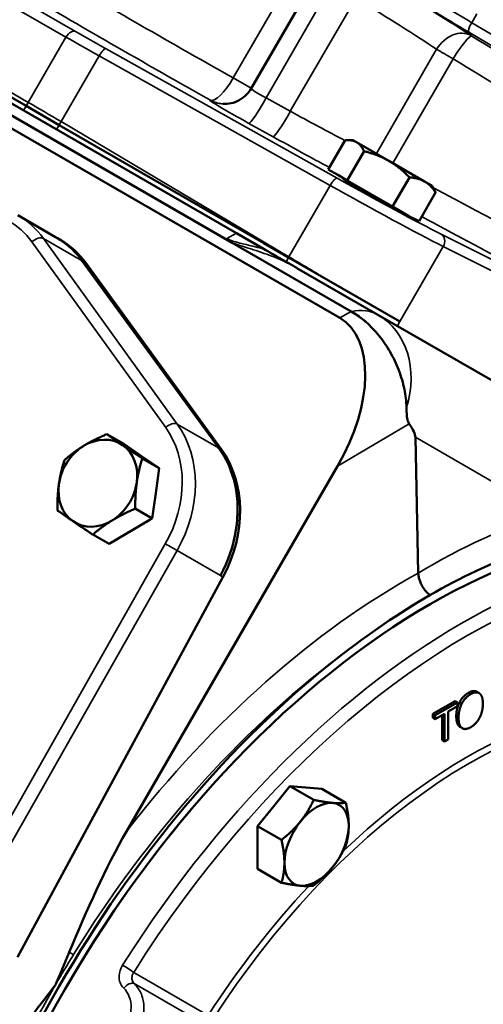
# Model space of a CAD drawing. Header units: inches. Extents: x 1 to 271, y 5 to 171.
# Tile 172 of 256: x 200.27 to 203.14, y 91.23 to 97.32. Entities that reach past the tile are written whole.
import ezdxf

# ---------------------------------------------------------------- set-up
doc = ezdxf.new("R2010")
doc.units = ezdxf.units.IN
doc.header["$LTSCALE"] = 8
doc.header["$MEASUREMENT"] = 0
doc.layers.add('Visible (ANSI)', color=7, linetype='Continuous', lineweight=50)
doc.layers.add('Visible Narrow (ANSI)', color=7, linetype='Continuous', lineweight=35)

msp = doc.modelspace()

# ---------------------------------------------------------------- linework, layer by layer
at = {"layer": 'Visible (ANSI)'}
for p, q in [((201.6115, 95.9979), (197.8142, 98.1902)), ((197.8602, 98.1995), (200.3119, 96.784)), ((197.5542, 98.1845), (202.2497, 95.4736)), ((197.7046, 98.1783), (201.5838, 95.9386)), ((202.1053, 97.5906), (201.7017, 96.8916)), ((200.5159, 96.6662), (200.3119, 96.784)), ((200.5159, 96.6662), (201.7793, 95.9368)), ((202.1776, 96.3914), (202.282, 96.5722)), ((202.331, 96.5729), (202.2982, 96.5729)), ((202.3533, 96.56), (202.331, 96.5729)), ((202.552, 96.4453), (202.3533, 96.56)), ((202.2952, 96.3235), (202.3996, 96.5043)), ((202.7731, 96.3177), (202.552, 96.4453)), ((202.2364, 96.3575), (202.1776, 96.3914)), ((202.2952, 96.3235), (202.2364, 96.3575)), ((202.4351, 96.2427), (202.2952, 96.3235)), ((202.575, 96.162), (202.6794, 96.3428)), ((202.8177, 96.2919), (202.7731, 96.3177)), ((202.575, 96.162), (202.4351, 96.2427)), ((202.7394, 96.072), (202.8416, 96.2491)), ((202.8177, 96.2919), (202.8341, 96.2635)), ((202.44, 96.2226), (202.44, 96.2226)), ((202.5168, 96.1807), (202.5168, 96.1807)), ((202.6561, 96.1151), (202.575, 96.162)), ((200.4942, 95.9738), (200.2611, 96.1084)), ((200.3056, 96.0794), (200.3055, 96.0795)), ((202.6759, 96.1037), (202.6561, 96.1151)), ((202.7394, 96.072), (202.6759, 96.1037)), ((201.6115, 95.9979), (201.7824, 95.8992)), ((200.5068, 95.9666), (200.4942, 95.9738)), ((200.5223, 95.9576), (200.5068, 95.9666)), ((201.5838, 95.9386), (202.3188, 95.5143)), ((201.9331, 95.848), (201.7793, 95.9368)), ((201.7825, 95.8992), (201.7824, 95.8992)), ((201.4117, 94.7946), (200.6655, 95.8227)), ((200.681, 95.8137), (201.5182, 94.6604)), ((202.1793, 95.7059), (201.9331, 95.848)), ((202.4845, 95.4938), (201.9849, 95.7823)), ((202.6211, 95.4508), (202.1793, 95.7059)), ((203.5317, 94.8892), (202.4845, 95.4938)), ((200.9154, 94.6951), (200.811, 94.7554)), ((202.7166, 94.7358), (202.7344, 93.8962)), ((200.9154, 94.6951), (201.0248, 94.6201)), ((201.0248, 94.6201), (201.1341, 94.5451)), ((201.1341, 94.5451), (201.0297, 94.6054)), ((202.2357, 94.5577), (200.9318, 92.2991)), ((201.1341, 94.5451), (201.1124, 94.3898)), ((201.1124, 94.3898), (201.0907, 94.2345)), ((201.0907, 94.2345), (200.9863, 94.2948)), ((201.0907, 94.2345), (201.0723, 94.2232)), ((201.0723, 94.2232), (200.8242, 94.0764)), ((200.8242, 94.0764), (200.7242, 94.1342)), ((201.5275, 93.8714), (200.2586, 91.5213)), ((203.096, 93.1628), (203.1101, 93.1547)), ((202.825, 93.0255), (202.9614, 93.1042)), ((202.9755, 93.0961), (202.8391, 93.0173)), ((202.9186, 93.04), (202.9755, 93.0729)), ((202.9614, 93.1042), (202.9755, 93.0961)), ((202.9755, 93.0729), (202.9755, 93.0961)), ((202.9893, 93.0979), (203.0035, 93.0898)), ((202.825, 93.0023), (202.825, 93.0255)), ((202.825, 93.0255), (202.8391, 93.0173)), ((202.8391, 92.9941), (202.8961, 93.027)), ((202.8391, 93.0173), (202.8391, 92.9941)), ((202.8819, 92.8624), (202.8819, 93.0188)), ((202.8961, 93.027), (202.8961, 92.8542)), ((202.9186, 92.8672), (202.9186, 93.04)), ((202.825, 93.0023), (202.8391, 92.9941)), ((202.9922, 92.9448), (203.0064, 92.9367)), ((202.8819, 92.8624), (202.8961, 92.8542)), ((202.8961, 92.8542), (202.9186, 92.8672)), ((201.8413, 92.4561), (201.9407, 92.5797)), ((201.9407, 92.5797), (202.0883, 92.4945)), ((201.9407, 92.5797), (202.04, 92.5709)), ((202.04, 92.5709), (202.1394, 92.562)), ((202.1394, 92.562), (202.287, 92.4768)), ((201.742, 92.3325), (201.8413, 92.4561)), ((201.742, 92.3325), (201.8896, 92.2473)), ((201.742, 92.2001), (201.742, 92.3325)), ((201.742, 92.0676), (201.742, 92.2001)), ((201.742, 92.0676), (201.8896, 91.9824)), ((200.9888, 91.3489), (200.9888, 91.3489))]:
    msp.add_line(p, q, dxfattribs=at)
msp.add_arc((202.2484, 96.3159), 0.03, 24.61683, 60, dxfattribs=at)
for centre, major_axis, ratio, start_param, end_param in [((201.5379, 96.9868), (-0.0084, -0.1898), 0.99794, 0, 0.00191), ((200.1318, 95.317), (0.375, 0.6495), 0.816497, 5.934119, 6.283185), ((200.1473, 95.3081), (0.375, 0.6495), 0.816497, 5.934119, 6.283185), ((201.9738, 95.9886), (-0.4313, 0.0005), 0.273258, 0.20096, 0.441233), ((200.2467, 95.4624), (0.1056, 0.5585), 0.923125, 5.569829, 5.618782), ((201.595, 94.3438), (-4.958, 6.831), 0.013819, 4.768393, 4.920305), ((202.3185, 95.057), (-0.2799, 0.4851), 0.57783, 5.259473, 5.497697), ((201.829, 94.7683), (0.4252, 0.7026), 0.556844, 4.749395, 6.294665), ((201.595, 94.3438), (-4.958, 6.831), 0.013819, 4.750046, 4.768393), ((194.2979, 99.5738), (8.4141, -4.8579), 0.057638, 0.034907, 0.128992), ((200.7551, 94.452), (0.1405, 0.2434), 0.816497, 6.219933, 7.26713), ((200.7551, 94.452), (-0.1405, -0.2434), 0.816497, 4.125538, 5.172735), ((200.7551, 94.452), (0.1405, 0.2434), 0.816497, 5.172735, 6.219933), ((201.1173, 94.2647), (0.0839, 0.5937), 0.831476, 5.131786, 5.573147), ((200.9844, 94.1548), (0.375, 0.6495), 0.816497, 4.747296, 5.934119), ((202.8069, 90.02), (-2.2558, -3.9071), 0.57735, 3.141593, 6.283185), ((200.7551, 94.452), (-0.1405, -0.2434), 0.816497, 5.172735, 6.219933), ((200.7551, 94.452), (0.1405, 0.2434), 0.816497, 4.125538, 5.172735), ((200.969, 94.1639), (0.375, 0.6495), 0.816497, 4.747296, 5.551786), ((200.7551, 94.452), (-0.1405, -0.2434), 0.816497, 6.219933, 7.26713), ((202.8353, 90.8905), (2.2929, 3.0373), 0.574134, 0.733157, 0.930704), ((202.7388, 90.8442), (2.3027, 3.1122), 0.55092, 0.907322, 1.105319), ((202.8062, 90.0196), (2.29, 3.9664), 0.57735, 0.961042, 2.180551), ((201.9407, 92.3148), (0.1405, 0.2434), 0.57735, 0.258597, 0.265002), ((202.106, 92.2193), (0.1405, 0.2434), 0.57735, 0.261799, 1.308997), ((202.106, 92.2193), (0.1405, 0.2434), 0.57735, 5.497787, 6.544985), ((201.9407, 92.3148), (0.1405, 0.2434), 0.57735, 1.30281, 1.315184), ((202.106, 92.2193), (-0.1405, -0.2434), 0.57735, 4.45059, 5.497787), ((202.106, 92.2193), (0.1405, 0.2434), 0.57735, 4.45059, 5.497787), ((201.9407, 92.3148), (0.1405, 0.2434), 0.57735, 2.350901, 2.361488), ((202.106, 92.2193), (-0.1405, -0.2434), 0.57735, 5.497787, 6.544985), ((202.106, 92.2193), (-0.1405, -0.2434), 0.57735, 0.261799, 1.308997)]:
    msp.add_ellipse(centre, major_axis=major_axis, ratio=ratio, start_param=start_param, end_param=end_param, dxfattribs=at)
for points, degree, knots in [([(201.5299, 96.7971), (201.5457, 96.7964), (201.562, 96.7977), (201.5953, 96.8049), (201.6124, 96.8113), (201.6457, 96.8295), (201.662, 96.842), (201.6856, 96.8672), (201.6944, 96.879), (201.7017, 96.8915)], 3, [0, 0, 0, 0, 0.1236957, 0.1236957, 0.2606577, 0.2606577, 0.4135696, 0.4135696, 0.5240592, 0.5240592, 0.5240592, 0.5240592]), ([(202.633, 96.1285), (202.633, 96.1285), (202.6329, 96.1286), (202.6326, 96.1287), (202.6325, 96.1288), (202.632, 96.1291), (202.6315, 96.1293), (202.6303, 96.13), (202.6295, 96.1303), (202.628, 96.1311), (202.6273, 96.1315), (202.6251, 96.1326), (202.6236, 96.1333), (202.6181, 96.1361), (202.6135, 96.1384), (202.6039, 96.1434), (202.5988, 96.146), (202.5856, 96.1528), (202.5757, 96.1579), (202.5546, 96.169), (202.5434, 96.175), (202.5247, 96.185), (202.5157, 96.1899), (202.4973, 96.1998), (202.4879, 96.2049), (202.4731, 96.213), (202.4663, 96.2168), (202.4527, 96.2242), (202.4459, 96.228), (202.4247, 96.2397), (202.4087, 96.2487), (202.3782, 96.2659), (202.3638, 96.2741), (202.3516, 96.2811), (202.3395, 96.2882), (202.3274, 96.2952), (202.3068, 96.3075), (202.2983, 96.3127), (202.2896, 96.3182), (202.2871, 96.3198), (202.2829, 96.3226), (202.2812, 96.3238), (202.2781, 96.3261), (202.2767, 96.3272), (202.2759, 96.3281), (202.2758, 96.3282), (202.2757, 96.3284)], 3, [-0.874562, -0.874562, -0.874562, -0.874562, -0.873661, -0.873661, -0.872637, -0.872637, -0.868888, -0.868888, -0.860159, -0.860159, -0.851429, -0.851429, -0.833971, -0.833971, -0.77745, -0.77745, -0.720929, -0.720929, -0.621023, -0.621023, -0.521117, -0.521117, -0.445675, -0.445675, -0.370233, -0.370233, -0.316371, -0.316371, -0.262509, -0.262509, -0.131254, -0.131254, 0, 0, 0, 0.131254, 0.131254, 0.262509, 0.262509, 0.316371, 0.316371, 0.370233, 0.370233, 0.445675, 0.445675, 0.467246, 0.467246, 0.467246, 0.467246]), ([(201.9849, 95.7823), (201.9846, 95.7825), (201.9843, 95.7826), (201.9507, 95.8021), (201.9169, 95.8216), (201.8501, 95.8601), (201.8113, 95.8826), (201.7824, 95.8992)], 3, [-0.0022619, -0.0022619, -0.0022619, -0.0022619, 0, 0, 0.2942004, 0.2942004, 0.5906702, 0.5906702, 0.5906702, 0.5906702]), ([(202.3209, 95.5131), (202.3466, 95.4987), (202.3723, 95.481), (202.4024, 95.4561), (202.4073, 95.4518), (202.4123, 95.4474)], 3, [2.232571, 2.232571, 2.232571, 2.232571, 2.5014923, 2.5014923, 2.5550952, 2.5550952, 2.5550952, 2.5550952]), ([(202.4123, 95.4474), (202.439, 95.4239), (202.4653, 95.3964), (202.5154, 95.3347), (202.539, 95.3004), (202.5808, 95.2275), (202.5991, 95.189), (202.6289, 95.1108), (202.6405, 95.071), (202.6556, 94.9967), (202.6605, 94.9579), (202.6614, 94.9197)], 3, [-6.617262, -6.617262, -6.617262, -6.617262, -6.316217, -6.316217, -6.009058, -6.009058, -5.701899, -5.701899, -5.394741, -5.394741, -5.113561, -5.113561, -5.113561, -5.113561]), ([(202.6614, 94.9197), (202.6615, 94.9181), (202.6615, 94.9166), (202.6621, 94.8917), (202.6627, 94.8666), (202.669, 94.8365), (202.6722, 94.8277), (202.6771, 94.8201), (202.6776, 94.8193), (202.6781, 94.8186)], 3, [7.1336179, 7.1336179, 7.1336179, 7.1336179, 7.1460469, 7.1460469, 7.333631, 7.333631, 7.427423, 7.427423, 7.4378355, 7.4378355, 7.4378355, 7.4378355]), ([(202.8062, 93.7604), (202.7999, 93.7652), (202.7938, 93.7707), (202.788, 93.7768), (202.782, 93.783), (202.7763, 93.7898), (202.7672, 93.8022), (202.7636, 93.8076), (202.7579, 93.8171), (202.7557, 93.8212), (202.7496, 93.8333), (202.7461, 93.8416), (202.7427, 93.8516), (202.7421, 93.8533), (202.739, 93.8633), (202.7371, 93.8715), (202.735, 93.8852), (202.7345, 93.8908), (202.7344, 93.8962)], 3, [0.0465513, 0.0465513, 0.0465513, 0.0465513, 0.1148129, 0.1148129, 0.1148129, 0.1844821, 0.1844821, 0.2339077, 0.2339077, 0.2693552, 0.2693552, 0.3386251, 0.3386251, 0.3529634, 0.3529634, 0.4222476, 0.4222476, 0.4719995, 0.4719995, 0.4719995, 0.4719995]), ([(203.0439, 93.156), (203.0613, 93.166), (203.0871, 93.1679), (203.096, 93.1628)], 2, [0, 0, 0, 1, 1.863636, 1.863636, 1.863636]), ([(200.5781, 91.553), (200.5643, 91.5202), (200.5507, 91.4875), (200.5231, 91.4213), (200.5092, 91.3878), (200.4954, 91.3543), (200.4953, 91.3541), (200.4952, 91.3539)], 3, [-0.5464072, -0.5464072, -0.5464072, -0.5464072, -0.2754789, -0.2754789, 0, 0, 0.0017883, 0.0017883, 0.0017883, 0.0017883]), ([(200.4952, 91.3539), (200.495, 91.3537), (200.4949, 91.3535), (200.4728, 91.3248), (200.4507, 91.2959), (200.4072, 91.239), (200.3857, 91.2108), (200.3642, 91.1825)], 3, [-0.5502779, -0.5502779, -0.5502779, -0.5502779, -0.5484829, -0.5484829, -0.2719574, -0.2719574, 0, 0, 0, 0]), ([(202.961, 87.2218), (203.0893, 87.1548), (203.236, 87.1219), (203.5541, 87.1254), (203.7262, 87.1641), (204.0794, 87.3104), (204.2607, 87.4198), (204.6115, 87.6975), (204.781, 87.866), (205.0911, 88.2441), (205.2317, 88.4538), (205.4702, 88.8933), (205.5682, 89.1232), (205.7117, 89.5806), (205.7572, 89.8082), (205.7904, 90.2387), (205.778, 90.4416), (205.6947, 90.8014), (205.6241, 90.9586), (205.4638, 91.1652), (205.3902, 91.233), (205.3073, 91.2857)], 3, [2.38089, 2.38089, 2.38089, 2.38089, 2.685616, 2.685616, 3.001361, 3.001361, 3.32507, 3.32507, 3.649237, 3.649237, 3.972684, 3.972684, 4.295897, 4.295897, 4.619519, 4.619519, 4.943842, 4.943842, 5.266406, 5.266406, 5.473092, 5.473092, 5.473092, 5.473092])]:
    msp.add_open_spline(points, degree=degree, knots=knots, dxfattribs=at)
for points, weights in [([(202.3533, 96.56), (202.3261, 96.5757), (202.282, 96.5722)], [1, 1.0379548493, 1]), ([(202.3996, 96.5043), (202.3806, 96.5442), (202.3533, 96.56)], [1, 1.0379548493, 1]), ([(202.552, 96.4453), (202.4871, 96.4828), (202.3996, 96.5043)], [1, 1.0379548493, 1]), ([(202.6794, 96.3428), (202.617, 96.4078), (202.552, 96.4453)], [1, 1.0379548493, 1]), ([(202.7731, 96.3177), (202.7354, 96.3394), (202.6794, 96.3428)], [1, 1.0379548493, 1]), ([(202.8416, 96.2491), (202.8107, 96.2959), (202.7731, 96.3177)], [1, 1.0379548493, 1]), ([(202.8341, 96.2635), (202.838, 96.2568), (202.8416, 96.2491)], [1.01155284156, 1.00710731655, 1]), ([(200.6674, 94.6823), (200.7282, 94.7196), (200.811, 94.7554)], [1, 1.0379548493, 1]), ([(200.811, 94.7554), (200.8571, 94.7224), (200.9078, 94.6876)], [1, 1.0379548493, 1]), ([(200.5489, 94.5947), (200.6066, 94.645), (200.6674, 94.6823)], [1, 1.0379548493, 1]), ([(200.9078, 94.6876), (200.9586, 94.6528), (201.0297, 94.6054)], [1, 1.0379548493, 1]), ([(200.5146, 94.4467), (200.5247, 94.5187), (200.5489, 94.5947)], [1, 1.0379548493, 1]), ([(201.0297, 94.6054), (201.0056, 94.5294), (200.9955, 94.4573)], [1, 1.0379548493, 1]), ([(200.5055, 94.2841), (200.5045, 94.3746), (200.5146, 94.4467)], [1, 1.0379548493, 1]), ([(200.9955, 94.4573), (200.9854, 94.3853), (200.9863, 94.2948)], [1, 1.0379548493, 1]), ([(200.9863, 94.2948), (200.9035, 94.259), (200.8427, 94.2217)], [1, 1.0379548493, 1]), ([(200.6023, 94.2164), (200.5515, 94.2512), (200.5055, 94.2841)], [1, 1.0379548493, 1]), ([(200.7242, 94.1342), (200.653, 94.1816), (200.6023, 94.2164)], [1, 1.0379548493, 1]), ([(200.8427, 94.2217), (200.7819, 94.1844), (200.7242, 94.1342)], [1, 1.0379548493, 1]), ([(202.0067, 92.3607), (202.0528, 92.418), (202.0883, 92.4945)], [1, 1.0379548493, 1]), ([(202.0883, 92.4945), (202.1593, 92.4795), (202.2054, 92.4754)], [1, 1.0379548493, 1]), ([(202.2054, 92.4754), (202.2515, 92.4713), (202.287, 92.4768)], [1, 1.0379548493, 1]), ([(202.287, 92.4768), (202.3047, 92.3955), (202.3047, 92.334)], [1, 1.0379548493, 1]), ([(201.8896, 92.2473), (201.9606, 92.3033), (202.0067, 92.3607)], [1, 1.0379548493, 1]), ([(202.3047, 92.334), (202.3047, 92.2726), (202.287, 92.2118)], [1, 1.0379548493, 1]), ([(201.9073, 92.1046), (201.9073, 92.1661), (201.8896, 92.2473)], [1, 1.0379548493, 1]), ([(202.287, 92.2118), (202.2515, 92.1353), (202.2054, 92.078)], [1, 1.0379548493, 1]), ([(201.8896, 91.9824), (201.9073, 92.0431), (201.9073, 92.1046)], [1, 1.0379548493, 1]), ([(202.2054, 92.078), (202.1593, 92.0206), (202.0883, 91.9646)], [1, 1.0379548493, 1]), ([(202.0067, 91.9633), (201.9606, 91.9674), (201.8896, 91.9824)], [1, 1.0379548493, 1]), ([(202.0883, 91.9646), (202.0528, 91.9591), (202.0067, 91.9633)], [1, 1.0379548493, 1])]:
    msp.add_rational_spline(points, weights, degree=2, dxfattribs=at)
for points, degree in [([(200.4942, 95.9738), (200.5523, 95.9402), (200.6048, 95.895), (200.6477, 95.842)], 3), ([(202.3188, 95.5143), (202.3195, 95.5139), (202.3202, 95.5135), (202.3209, 95.5131)], 3), ([(202.9893, 93.0979), (202.9992, 93.1167), (203.0269, 93.1461), (203.0439, 93.156)], 2), ([(203.0581, 93.1478), (203.041, 93.138), (203.0134, 93.1085), (203.0035, 93.0898)], 2), ([(203.1128, 93.1529), (203.1032, 93.1599), (203.0754, 93.1578), (203.0581, 93.1478)], 2), ([(203.1332, 93.0891), (203.1332, 93.1135), (203.1224, 93.1454), (203.1128, 93.1529)], 2), ([(202.969, 93.0106), (202.969, 93.0352), (202.9796, 93.0788), (202.9893, 93.0979)], 2), ([(203.0035, 93.0898), (202.9937, 93.0706), (202.9831, 93.0271), (202.9831, 93.0024)], 2), ([(203.1128, 93.0019), (203.1227, 93.0206), (203.1332, 93.0652), (203.1332, 93.0891)], 2), ([(202.9892, 92.9468), (202.9794, 92.9542), (202.969, 92.9865), (202.969, 93.0106)], 2), ([(202.9831, 93.0024), (202.9831, 92.9783), (202.9936, 92.9461), (203.0033, 92.9387)], 2), ([(203.0581, 92.9436), (203.0747, 92.9532), (203.1023, 92.9822), (203.1128, 93.0019)], 2), ([(202.9922, 92.9448), (202.9907, 92.9458), (202.9892, 92.9468)], 2), ([(203.0033, 92.9387), (203.0134, 92.9313), (203.0409, 92.9337), (203.0581, 92.9436)], 2), ([(200.9318, 92.2991), (200.8047, 92.079), (200.685, 91.8075), (200.5781, 91.553)], 3)]:
    msp.add_open_spline(points, degree=degree, dxfattribs=at)
at = {"layer": 'Visible Narrow (ANSI)'}
for p, q in [((198.3373, 98.4922), (200.5583, 97.21)), ((200.6172, 97.2452), (198.3744, 98.54)), ((200.3252, 96.8062), (197.8963, 98.2085)), ((201.9922, 97.653), (201.591, 96.9582)), ((201.7945, 96.8344), (202.2012, 97.5387)), ((202.3477, 97.4507), (201.944, 96.7515)), ((203.0642, 97.299), (203.0958, 97.3537)), ((202.9181, 97.317), (202.9181, 97.317)), ((203.6957, 96.9239), (203.0642, 97.299)), ((200.5627, 97.2169), (200.5626, 97.2169)), ((203.0469, 97.2397), (203.6783, 96.8647)), ((200.5583, 97.21), (200.3252, 96.8062)), ((200.5285, 96.6873), (200.763, 97.0934)), ((200.763, 97.0934), (202.19, 96.2929)), ((202.2327, 96.3375), (200.8056, 97.1381)), ((202.8477, 97.1346), (202.4753, 96.4896)), ((202.5768, 96.431), (202.9491, 97.0758)), ((201.7029, 96.8936), (201.591, 96.9582)), ((201.4501, 96.8202), (201.4462, 96.8204)), ((201.944, 96.7515), (201.7945, 96.8344)), ((200.2964, 96.7572), (200.3119, 96.784)), ((200.5004, 96.6394), (200.5159, 96.6662)), ((201.9353, 95.8517), (200.5285, 96.6873)), ((201.6878, 96.6767), (201.8373, 96.5939)), ((202.19, 96.2929), (201.9353, 95.8517)), ((201.5512, 95.9656), (201.6115, 95.9979)), ((200.3475, 95.9436), (201.1743, 94.7965)), ((200.4191, 95.9649), (200.6536, 95.8295)), ((201.2459, 94.8178), (200.4191, 95.9649)), ((204.0693, 95.391), (202.8765, 95.991)), ((202.6211, 95.4508), (202.8889, 95.9146)), ((202.8889, 95.9146), (204.0817, 95.3146)), ((202.8952, 95.93), (202.8952, 95.93)), ((200.6536, 95.8295), (201.5006, 94.6707)), ((200.681, 95.8137), (200.6655, 95.8227)), ((201.9178, 95.8211), (201.9333, 95.8479)), ((202.3188, 95.5143), (202.2497, 95.4736)), ((202.6057, 95.4239), (202.6212, 95.4507)), ((202.6211, 95.4508), (202.6212, 95.4507)), ((201.2005, 94.8141), (201.2006, 94.8141)), ((201.5006, 94.6707), (201.2459, 94.8178)), ((202.2357, 94.5577), (202.6781, 94.8186)), ((201.2765, 94.7703), (201.2766, 94.7702)), ((202.7166, 94.7358), (203.5387, 94.2612)), ((201.5182, 94.6604), (201.5029, 94.6692)), ((201.3311, 94.6407), (201.3309, 94.6409)), ((201.1719, 94.0769), (200.0877, 92.1623)), ((200.1601, 92.1205), (201.2443, 94.0351)), ((201.2443, 94.0351), (201.5121, 93.8805)), ((201.512, 93.8804), (201.5121, 93.8805)), ((201.5275, 93.8714), (201.512, 93.8804)), ((202.7582, 93.8168), (202.7582, 93.8168)), ((203.0439, 93.156), (203.0581, 93.1478)), ((202.969, 93.0106), (202.9831, 93.0024)), ((202.9892, 92.9468), (203.0033, 92.9387)), ((200.6968, 91.8279), (200.697, 91.828)), ((201.437, 91.1621), (200.9765, 91.428)), ((200.9797, 91.3582), (201.4418, 91.0914)), ((201.0376, 91.2419), (201.0375, 91.2419))]:
    msp.add_line(p, q, dxfattribs=at)
for centre, major_axis, ratio, start_param, end_param in [((202.2836, 96.6616), (-2.1922, 1.203), 0.030665, 0.643068, 1.266233), ((202.4825, 97.5502), (-0.7447, 0.4502), 0.028501, 3.84225, 4.804845), ((202.9806, 97.3647), (-0.3418, 0.208), 0.032772, 0.685521, 1.837971), ((202.192, 96.4952), (2.3567, -1.298), 0.028501, 3.784752, 4.407917), ((202.9495, 97.3134), (0.3937, -0.238), 0.028501, 3.826928, 4.979378), ((202.3894, 97.3962), (0.5888, -0.3602), 0.035928, 0.700997, 1.663592), ((203.0779, 97.2911), (-0.0306, -0.0516), 0.263255, 4.715648, 6.253644), ((200.5883, 97.1926), (0.03, 0.052), 0.57735, 0.034907, 1.570796), ((200.9742, 97.0668), (-0.6045, 0.3329), 0.028501, 0.954742, 1.303807), ((202.9669, 97.0658), (0.0983, 0.1508), 0.764327, 0.044205, 1.612052), ((202.9721, 97.0625), (0.0938, 0.1536), 0.14765, 0.028815, 1.574402), ((203.087, 97.3013), (0.028, 0.0531), 0.520019, 2.543363, 2.543434), ((203.0666, 97.2159), (-0.00856, 0.00517), 0.028501, 0.700657, 1.423137), ((202.6886, 97.3558), (-2.2939, 1.3868), 0.028501, 3.945554, 4.564729), ((200.9453, 97.0143), (0.6565, -0.3629), 0.026223, 4.096423, 4.445488), ((200.7767, 97.0855), (0.0294, 0.0523), 0.263255, 0.029542, 1.567537), ((202.9735, 97.062), (0.1644, -0.0952), 0.001501, 3.841676, 4.564156), ((202.5955, 97.2018), (2.138, -1.2968), 0.030551, 0.804047, 1.423222), ((201.5418, 96.9866), (-0.0931, -0.1656), 0.299224, 0.029868, 1.567439), ((201.8088, 96.837), (-0.1071, 0.0546), 0.073457, 6.279339, 7.758254), ((200.3852, 96.7716), (-0.06, -0.1039), 0.57735, 4.712389, 4.929786), ((200.6892, 96.5707), (-0.6432, 0.386), 0.023944, 4.979209, 5.328274), ((201.7171, 96.6706), (0.2716, -0.1496), 0.028501, 3.084043, 4.619933), ((201.5379, 96.9868), (-0.0084, -0.1898), 0.99794, 5.822951, 6.283185), ((201.5418, 96.9866), (-0.0084, -0.1898), 0.99794, 5.822951, 6.238804), ((201.7794, 96.8431), (-0.0921, -0.1662), 0.091738, 0.02862, 1.569188), ((201.929, 96.7602), (-0.0921, -0.1662), 0.091738, 0.02862, 1.569188), ((202.0122, 96.7429), (-0.6064, 0.3296), 0.03634, 1.47798, 2.050522), ((200.5559, 96.6715), (-0.0613, -0.1032), 0.263255, 4.715648, 4.921751), ((202.1853, 96.499), (-2.3025, 1.392), 0.028501, 1.380099, 1.380105), ((201.9206, 96.5766), (0.771, -0.4246), 0.028501, 4.619933, 5.078138), ((202.2037, 96.285), (0.0294, 0.0523), 0.263255, 0.029542, 1.567537), ((202.4013, 96.2663), (-0.6045, 0.3329), 0.028501, 1.303807, 2.490631), ((202.3724, 96.2138), (0.6565, -0.3629), 0.026223, 4.445488, 5.632312), ((202.2836, 96.6616), (-2.1922, 1.203), 0.030665, 1.836819, 2.33754), ((199.8451, 95.485), (0.3806, 0.576), 0.815505, 5.983286, 6.332352), ((199.8741, 95.4658), (0.4106, 0.6281), 0.815656, 5.979383, 6.328449), ((202.192, 96.4952), (2.3567, -1.298), 0.028501, 4.96956, 5.479224), ((200.3764, 95.9245), (0.0487, 0.0351), 0.552244, 0.239132, 1.777128), ((200.1302, 95.318), (0.3418, 0.668), 0.815796, 5.892766, 6.241832), ((202.8475, 95.9385), (0.027, 0.0536), 0.795366, 4.666578, 6.236156), ((200.5682, 95.7486), (0.0969, 0.0708), 0.532742, 0.029402, 0.235505), ((201.9627, 95.8359), (-0.0613, -0.1032), 0.263255, 4.715648, 4.751491), ((202.096, 95.7351), (-0.6432, 0.386), 0.023944, 4.596876, 4.979209), ((202.2045, 95.0089), (0.28, 0.485), 0.57735, 0, 0.487054), ((202.2045, 95.0089), (0.28, 0.485), 0.816497, 4.985827, 6.283185), ((200.6719, 94.3378), (0.3806, 0.576), 0.815505, 4.796462, 5.983286), ((201.2032, 94.7774), (0.0487, 0.0351), 0.552244, 0.239132, 1.777128), ((200.7008, 94.3187), (0.4106, 0.6281), 0.815656, 4.792559, 5.979383), ((201.4152, 94.5898), (0.0969, 0.0708), 0.532742, 0.199662, 0.235505), ((200.9772, 94.1591), (0.3418, 0.668), 0.815796, 5.510433, 5.892766), ((202.9993, 89.909), (2.251, 3.8989), 0.57735, 6.25849, 7.78546), ((202.8074, 90.0197), (-2.2557, -3.9071), 0.57735, 3.116897, 6.307881), ((200.872, 94.3845), (-0.1405, -0.2434), 0.816497, 2.026929, 2.031143), ((200.872, 94.3845), (-0.1405, -0.2434), 0.816497, 2.031143, 2.035356), ((202.8144, 90.01), (2.1754, 4.1695), 0.576647, 0.510162, 0.760125), ((203.0402, 89.8853), (2.221, 3.8469), 0.57735, 5.869357, 7.78546), ((201.2009, 94.0578), (-0.0522, 0.0296), 0.048615, 3.757478, 5.327057), ((202.8186, 90.0124), (-2.35, -4.0703), 0.605863, 3.927621, 4.489936), ((202.9013, 89.9647), (2.29, 3.9664), 0.60661, 0.961042, 1.524142), ((203.0402, 89.8853), (1.7618, 3.0516), 0.57735, 5.417315, 7.383118), ((203.0517, 89.8787), (1.7414, 3.0161), 0.57735, 5.430673, 7.767562), ((203.0402, 89.8853), (-1.7618, -3.0516), 0.57735, 4.332447, 4.625969), ((203.7806, 89.4579), (1.1903, 2.0616), 0.57735, 6.137093, 9.57087), ((203.8101, 89.4408), (-1.1808, -2.0452), 0.57735, 3.116897, 6.307881), ((200.5475, 91.5768), (0.1022, -0.0629), 0.037139, 5.038992, 5.328432), ((204.1052, 89.2705), (1.1735, 2.0326), 0.57735, 6.25849, 9.449473), ((200.934, 91.4525), (0.0507, -0.032), 0.055904, 0.616588, 2.152477), ((200.942, 91.3119), (0.0412, 0.0436), 0.544891, 0.133665, 1.656511)]:
    msp.add_ellipse(centre, major_axis=major_axis, ratio=ratio, start_param=start_param, end_param=end_param, dxfattribs=at)
msp.add_ellipse((204.1461, 89.2468), major_axis=(-1.1435, -1.9807), ratio=0.57735, dxfattribs=at)
for points, knots in [([(201.7824, 95.8992), (201.7641, 95.9042), (201.7455, 95.9089), (201.727, 95.9135), (201.7084, 95.9181), (201.6897, 95.9225), (201.6711, 95.9269), (201.6579, 95.9301), (201.6446, 95.9333), (201.6316, 95.9366), (201.6232, 95.9388), (201.6148, 95.9411), (201.6067, 95.9435), (201.5947, 95.9471), (201.583, 95.951), (201.5724, 95.9553), (201.5647, 95.9585), (201.5576, 95.9619), (201.5512, 95.9656)], [-0.5521988, -0.5521988, -0.5521988, -0.5521988, -0.3914782, -0.3914782, -0.3914782, -0.2307575, -0.2307575, -0.2307575, -0.1162135, -0.1162135, -0.1162135, -0.0418952, -0.0418952, -0.0418952, 0.0676072, 0.0676072, 0.0676072, 0.1469672, 0.1469672, 0.1469672, 0.1469672]), ([(201.5839, 95.9387), (201.5887, 95.9368), (201.6155, 95.9269), (201.6887, 95.9042), (201.8228, 95.8619), (201.9274, 95.8155), (201.9849, 95.7823)], [0.000194, 0.000194, 0.000194, 0.000194, 0.041895, 0.230758, 0.608482, 1.175069, 1.175069, 1.175069, 1.175069]), ([(200.9077, 91.4725), (200.8949, 91.4523), (200.8774, 91.3979), (200.8957, 91.3487), (200.9148, 91.3306)], [0, 0, 0, 0, 0.1798462, 0.4196411, 0.4196411, 0.4196411, 0.4196411]), ([(200.9797, 91.3582), (200.9764, 91.3613), (200.9736, 91.3649), (200.9691, 91.3729), (200.9674, 91.3773), (200.9654, 91.3864), (200.965, 91.3912), (200.9655, 91.4008), (200.9664, 91.4056), (200.9694, 91.4152), (200.9714, 91.4199), (200.9748, 91.4255), (200.9756, 91.4268), (200.9765, 91.428)], [-0.4196411, -0.4196411, -0.4196411, -0.4196411, -0.3391516, -0.3391516, -0.2585487, -0.2585487, -0.1798462, -0.1798462, -0.1011778, -0.1011778, -0.022492, -0.022492, 0, 0, 0, 0]), ([(200.9148, 91.3306), (200.9451, 91.3018), (200.9783, 91.2127), (200.9202, 91.061), (200.811, 90.9933), (200.7459, 90.9974), (200.7259, 91.0033)], [0, 0, 0, 0, 0.37947, 0.75894, 1.13841, 1.328145, 1.328145, 1.328145, 1.328145]), ([(200.7344, 90.9334), (200.7463, 90.9298), (200.7587, 90.9275), (200.7841, 90.9255), (200.797, 90.9257), (200.8124, 90.9276), (200.815, 90.928), (200.8306, 90.9305), (200.8438, 90.9339), (200.8698, 90.9432), (200.8826, 90.9492), (200.9074, 90.9634), (200.9194, 90.9716), (200.9421, 90.9902), (200.9529, 91.0005), (200.9662, 91.0152), (200.9693, 91.0189), (200.9818, 91.0341), (200.9904, 91.0464), (201.0058, 91.0721), (201.0125, 91.0856), (201.0239, 91.1132), (201.0285, 91.1273), (201.0356, 91.1559), (201.0379, 91.1703), (201.0396, 91.1899), (201.0399, 91.1952), (201.0404, 91.2149), (201.0395, 91.2291), (201.0354, 91.2567), (201.0321, 91.27), (201.0233, 91.2955), (201.0177, 91.3075), (201.0044, 91.33), (200.9967, 91.3403), (200.9853, 91.3526), (200.9826, 91.3555), (200.9797, 91.3582)], [-1.328145, -1.328145, -1.328145, -1.328145, -1.241723, -1.241723, -1.155265, -1.155265, -1.13841, -1.13841, -1.050645, -1.050645, -0.962899, -0.962899, -0.875172, -0.875172, -0.787331, -0.787331, -0.75894, -0.75894, -0.672118, -0.672118, -0.585383, -0.585383, -0.498702, -0.498702, -0.411936, -0.411936, -0.37947, -0.37947, -0.2914, -0.2914, -0.203402, -0.203402, -0.115456, -0.115456, -0.02745, -0.02745, 0, 0, 0, 0])]:
    msp.add_open_spline(points, degree=3, knots=knots, dxfattribs=at)
for points in [[(200.4952, 91.3539), (200.5308, 91.4156), (200.5673, 91.4767), (200.6047, 91.5373)], [(200.3911, 91.1673), (200.4249, 91.23), (200.4596, 91.2922), (200.4952, 91.3539)]]:
    msp.add_open_spline(points, degree=3, dxfattribs=at)

doc.saveas('drawing.dxf')
